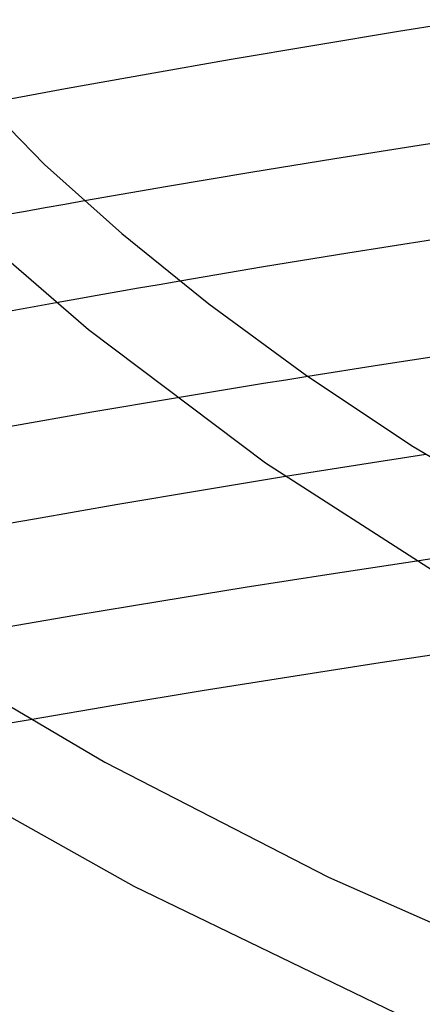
# Model space of a CAD drawing. Header units: millimetres. Extents: x -470 to 470, y -236 to 403.
# Tile 42 of 107: x -143 to -126, y 195 to 236. Entities that reach past the tile are written whole.
import ezdxf

# ---------------------------------------------------------------- set-up
doc = ezdxf.new("R2010")
doc.units = ezdxf.units.MM
doc.layers.add('HIDDEN', color=7, linetype='Continuous')
doc.layers.add('THICK', color=7, linetype='Continuous')

msp = doc.modelspace()

# ---------------------------------------------------------------- linework, layer by layer
at = {"layer": 'HIDDEN'}
for p, q in [((-139.964, 228.606), (-140.788, 228.46)), ((-142.435, 228.166), (-143.256, 228.018)), ((-141.612, 228.314), (-142.435, 228.166)), ((-140.788, 228.46), (-141.612, 228.314)), ((-135.967, 225.241), (-136.833, 225.091)), ((-137.698, 224.941), (-138.563, 224.791)), ((-136.833, 225.091), (-137.698, 224.941)), ((-140.288, 224.486), (-141.148, 224.333)), ((-139.426, 224.639), (-140.288, 224.486)), ((-138.563, 224.791), (-139.426, 224.639)), ((-131.525, 221.088), (-132.452, 220.938)), ((-130.596, 221.237), (-131.525, 221.088)), ((-133.379, 220.788), (-134.305, 220.636)), ((-132.452, 220.938), (-133.379, 220.788)), ((-135.23, 220.483), (-136.153, 220.329)), ((-134.305, 220.636), (-135.23, 220.483)), ((-126.632, 217.812), (-127.614, 217.659)), ((-125.649, 217.964), (-126.632, 217.812)), ((-128.595, 217.505), (-129.575, 217.35)), ((-127.614, 217.659), (-128.595, 217.505)), ((-130.554, 217.193), (-131.532, 217.036)), ((-129.575, 217.35), (-130.554, 217.193)), ((-124.964, 213.651), (-126.023, 213.493)), ((-142.246, 206.832), (-143.253, 206.658))]:
    msp.add_line(p, q, dxfattribs=at)
at = {"layer": 'THICK'}
for p, q in [((-123.263, 236.279), (-126.793, 235.715)), ((-126.793, 235.715), (-130.309, 235.135)), ((-146.317, 234.915), (-141.639, 230.139)), ((-130.309, 235.135), (-133.81, 234.541)), ((-133.81, 234.541), (-137.292, 233.932)), ((-137.292, 233.932), (-140.754, 233.309)), ((-140.754, 233.309), (-144.198, 232.671)), ((-122.395, 231.486), (-125.936, 230.94)), ((-125.936, 230.94), (-129.465, 230.378)), ((-129.465, 230.378), (-132.981, 229.802)), ((-141.639, 230.139), (-138.39, 227.235)), ((-132.981, 229.802), (-136.481, 229.211)), ((-136.481, 229.211), (-139.964, 228.606)), ((-138.39, 227.235), (-134.753, 224.289)), ((-125.372, 226.979), (-128.917, 226.415)), ((-143.567, 226.471), (-139.799, 223.215)), ((-128.917, 226.415), (-132.45, 225.835)), ((-132.45, 225.835), (-135.967, 225.241)), ((-141.148, 224.333), (-144.588, 223.709)), ((-134.753, 224.289), (-130.713, 221.319)), ((-139.799, 223.215), (-132.378, 217.615)), ((-124.569, 222.174), (-127.586, 221.711)), ((-127.586, 221.711), (-130.596, 221.237)), ((-130.713, 221.319), (-126.254, 218.344)), ((-136.153, 220.329), (-139.652, 219.737)), ((-139.652, 219.737), (-143.134, 219.13)), ((-126.254, 218.344), (-119.1, 214.108)), ((-132.378, 217.615), (-125.377, 213.104)), ((-131.532, 217.036), (-135.058, 216.457)), ((-135.058, 216.457), (-138.567, 215.865)), ((-138.567, 215.865), (-142.063, 215.257)), ((-142.063, 215.257), (-145.551, 214.634)), ((-126.023, 213.493), (-129.626, 212.944)), ((-129.626, 212.944), (-133.219, 212.381)), ((-133.219, 212.381), (-136.8, 211.802)), ((-136.8, 211.802), (-140.366, 211.209)), ((-140.366, 211.209), (-143.917, 210.602)), ((-147.475, 209.997), (-139.111, 205.045)), ((-124.087, 209.737), (-127.744, 209.187)), ((-127.744, 209.187), (-131.39, 208.621)), ((-131.39, 208.621), (-135.024, 208.039)), ((-135.024, 208.039), (-138.643, 207.443)), ((-138.643, 207.443), (-142.246, 206.832)), ((-139.111, 205.045), (-129.725, 200.225)), ((-145.954, 204.362), (-137.897, 199.849)), ((-129.725, 200.225), (-119.352, 195.623)), ((-137.897, 199.849), (-126.918, 194.533))]:
    msp.add_line(p, q, dxfattribs=at)

doc.saveas('drawing.dxf')
